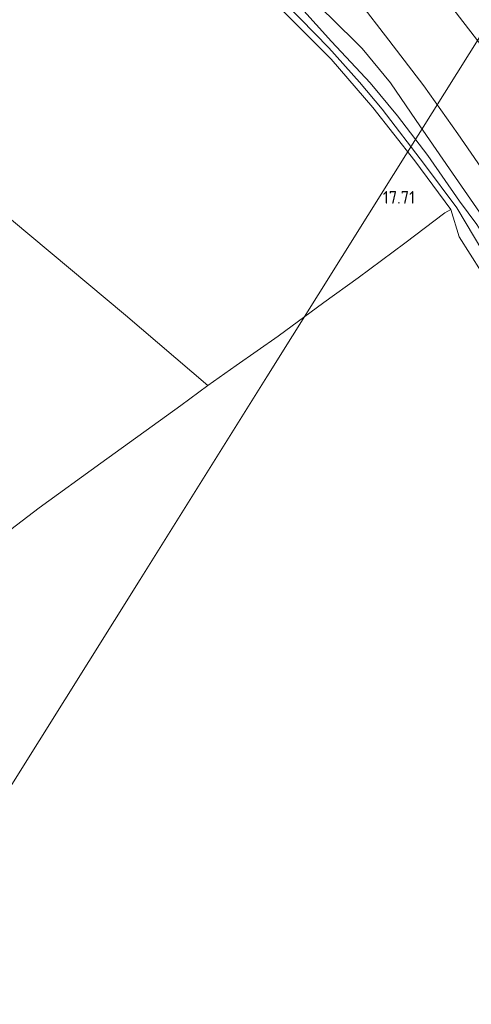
# Model space of a CAD drawing. Extents: x 196936 to 200438, y 361224 to 364196.
# Tile 57 of 256: x 197295 to 197359, y 363162 to 363303. Entities that reach past the tile are written whole.
import ezdxf
from ezdxf.enums import TextEntityAlignment as Align
from ezdxf.lldxf.tags import DXFTag

# ---------------------------------------------------------------- set-up
doc = ezdxf.new("R2010")
doc.units = 0
for name, color, linetype, lineweight in [('B-ME-GR-BOUWLAND_AKKERBOUW-GV', 80, 'Continuous', 13), ('B-ME-GR-GRAS-GV', 60, 'Continuous', 13), ('B-ME-GW-TALUD_KRUIN-G', 90, 'Continuous', 18), ('B-ME-IE-TERREINAFSCHEIDING_KUNSTMATIG_HEKWERK-G', 20, 'IE-TERREINAFSCHEIDING-KUNSTMATIG', 18), ('B-ME-KL-ET_HS-G', 10, 'KL-HS-N', 18), ('B-ME-OG-HOOGTEPUNT-S', 7, 'Continuous', 25), ('B-ME-OG-WATER_BEEK-GV', 150, 'Continuous', 18), ('B-ME-VH-ONVERHARD-GV', 252, 'Continuous', 18)]:
    doc.layers.add(name, color=color, linetype=linetype, lineweight=lineweight)
doc.styles.add('NLCS-ISO-ANNOTATIVE-T18', font='NLCS-ISO.ttf', dxfattribs={"height": 1.8})
doc.styles.get("Standard").update_dxf_attribs({"font": 'arial.ttf'})
doc.linetypes.add('IE-TERREINAFSCHEIDING-KUNSTMATIG', pattern='A,4,[82,NLCS.SHX,S=0.75,R=90,X=0,Y=0],4,-2', length=10)
tags = doc.linetypes.add('KL-HS-N', pattern='A,4,-1,[103,NLCS.SHX,S=0.75,R=0,X=0,Y=0],-1,4,-1,["H",Standard,S=1,R=0,X=0,Y=-0.5],-2', length=13).pattern_tags.tags
tags[18] = DXFTag(74, 10)

# ---------------------------------------------------------------- blocks, each defined once
blk = doc.blocks.new('SAL-HOOGTELABEL-SO')
at = {"color": 0, "linetype": 'ByBlock', "lineweight": -2, "style": 'NLCS-ISO-ANNOTATIVE-T18'}
blk.add_attdef('HOOGTE', text='', height=1.8, dxfattribs=at).set_placement((2.79, 0), align=Align.RIGHT)

msp = doc.modelspace()

# ---------------------------------------------------------------- linework, layer by layer
at = {"layer": 'B-ME-GR-BOUWLAND_AKKERBOUW-GV'}
msp.add_polyline3d([(197287.975, 363226.221, 21.07), (197297.593, 363233.498, 21.06), (197306.414, 363239.893, 20.755), (197317.867, 363248.174, 20.527), (197321.77, 363251.03, 20.183), (197325.801, 363253.9, 19.707), (197331.84, 363258.128, 19.285), (197338.355, 363262.935, 18.818), (197343.302, 363266.454, 18.279), (197349.955, 363271.443, 17.878), (197355.716, 363275.763, 17.549), (197356.5723, 363276.2536, 17.6119), (197357.7682, 363272.3617, 17.6072), (197360.884, 363267.3706, 17.5653)], dxfattribs=at)
at = {"layer": 'B-ME-GR-GRAS-GV'}
for points in [[(197343.3344, 363306.1565, 16.095), (197347.6713, 363300.5021, 16.095), (197352.6835, 363293.987, 16.095), (197357.5731, 363287.0807, 16.095), (197361.3918, 363281.5696, 16.095)], [(197362.4706, 363297.7698, 16.1258), (197355.2035, 363307.2268, 16.1258)], [(197332.0503, 363305.1578, 17.9426), (197339.406, 363297.7769, 17.9062), (197345.3774, 363290.8522, 17.771), (197351.4161, 363283.2102, 17.6306), (197356.5723, 363276.2536, 17.6119), (197355.716, 363275.763, 17.549), (197349.955, 363271.443, 17.878), (197343.302, 363266.454, 18.279), (197338.355, 363262.935, 18.818), (197331.84, 363258.128, 19.285), (197325.801, 363253.9, 19.707), (197321.77, 363251.03, 20.183), (197309.958, 363261.108, 20.542), (197288.342, 363279.15, 20.813), (197263.641, 363298.758, 20.859), (197256.454, 363304.953, 20.859)], [(197395.6188, 363162.3426, 18.1135), (197393.0646, 363171.1414, 18.3349), (197390.3193, 363180.7103, 18.5708), (197387.5887, 363189.9812, 18.5237), (197385.1227, 363198.0266, 18.658), (197382.3312, 363209.1232, 18.5019), (197380.0549, 363218.5376, 18.2204), (197378.8239, 363224.6852, 17.9421), (197376.498, 363233.0463, 17.7447), (197373.9247, 363240.8651, 17.6192), (197370.7037, 363248.7189, 17.5653), (197366.1857, 363258.0382, 17.5474), (197360.884, 363267.3706, 17.5653), (197357.7682, 363272.3617, 17.6072), (197356.5723, 363276.2536, 17.6119), (197351.4161, 363283.2102, 17.6306), (197345.3774, 363290.8522, 17.771), (197339.406, 363297.7769, 17.9062), (197332.0503, 363305.1578, 17.9426)], [(197332.9562, 363305.6728, 17.786), (197339.1028, 363299.4075, 17.7442), (197343.4942, 363294.5057, 17.7143), (197346.7404, 363290.6473, 17.6186), (197352.7923, 363282.7199, 17.5349), (197357.3989, 363276.4852, 17.5349), (197361.1445, 363270.2232, 17.5349), (197366.6709, 363260.5363, 17.6246), (197371.503, 363251.5189, 17.6246), (197374.1333, 363245.9423, 17.6485), (197376.4222, 363240.0593, 17.6485), (197378.0477, 363234.6555, 17.6844), (197381.7103, 363221.1231, 17.9714), (197383.1713, 363215.6612, 18.0562), (197385.6622, 363206.4841, 18.162), (197388.5249, 363196.3941, 18.1132), (197391.1629, 363186.3053, 18.0725), (197393.8338, 363175.5483, 18.1376), (197395.6976, 363168.4028, 18.0603), (197397.0119, 363164.1996, 17.8812), (197399.0203, 363159.1729, 17.751)], [(197399.852, 363159.12, 17.6899), (197397.4012, 363165.4972, 17.9219), (197395.1433, 363173.9261, 18.0237), (197391.8416, 363187.2006, 18.0237), (197388.147, 363200.8233, 18.0888), (197384.8513, 363212.9014, 18.0603), (197382.4886, 363222.3388, 17.9118), (197381.1374, 363228.362, 17.7718), (197379.0589, 363235.6187, 17.6171), (197377.3055, 363240.9885, 17.5729), (197374.8715, 363247.507, 17.5332), (197372.3287, 363253.0383, 17.5287), (197368.4431, 363260.4985, 17.5243), (197364.348, 363267.5949, 17.5022), (197360.2634, 363274.1152, 17.5022), (197357.8095, 363277.4328, 17.5243), (197353.2462, 363283.9791, 17.5155), (197348.9196, 363289.6971, 17.5729), (197344.9829, 363294.4052, 17.6569), (197339.4655, 363300.3437, 17.6834), (197335.054, 363305.1815, 17.7055)], [(197339.1842, 363303.9566, 17.6572), (197343.8746, 363299.3082, 17.6307), (197347.9241, 363294.412, 17.613), (197351.5995, 363289.0221, 17.613), (197356.3717, 363282.0763, 17.6042), (197361.5097, 363274.6531, 17.4185), (197366.186, 363267.2792, 17.6086), (197369.1121, 363262.6969, 17.6218), (197372.456, 363256.6759, 17.6174), (197374.9988, 363251.7841, 17.6174), (197376.6076, 363247.5669, 17.6174), (197378.8015, 363241.2572, 17.6174), (197381.231, 363233.232, 17.8252), (197383.547, 363223.9919, 18.0329), (197384.4089, 363220.8588, 18.0834), (197386.1479, 363213.7721, 18.0902), (197388.7682, 363204.9152, 18.1277), (197391.2622, 363196.2574, 18.1414), (197394.5627, 363185.1277, 18.08), (197397.3349, 363174.1635, 18.1004), (197400.2755, 363164.2924, 17.9538), (197403.1766, 363156.6094, 17.6401)], [(197403.1766, 363156.6094, 17.6401), (197400.2755, 363164.2924, 17.9538), (197397.3349, 363174.1635, 18.1004), (197394.5627, 363185.1277, 18.08), (197391.2622, 363196.2574, 18.1414), (197388.7682, 363204.9152, 18.1277), (197386.1479, 363213.7721, 18.0902), (197384.4089, 363220.8588, 18.0834), (197383.547, 363223.9919, 18.0329), (197381.231, 363233.232, 17.8252), (197378.8015, 363241.2572, 17.6174), (197376.6076, 363247.5669, 17.6174), (197374.9988, 363251.7841, 17.6174), (197372.456, 363256.6759, 17.6174), (197369.1121, 363262.6969, 17.6218), (197366.186, 363267.2792, 17.6086), (197361.5097, 363274.6531, 17.4185), (197356.3717, 363282.0763, 17.6042), (197351.5995, 363289.0221, 17.613), (197347.9241, 363294.412, 17.613), (197343.8746, 363299.3082, 17.6307), (197339.1842, 363303.9566, 17.6572)]]:
    msp.add_polyline3d(points, dxfattribs=at)
at = {"layer": 'B-ME-GW-TALUD_KRUIN-G'}
msp.add_polyline3d([(197383.547, 363223.9919, 18.0329), (197381.231, 363233.232, 17.8252), (197378.8015, 363241.2572, 17.6174), (197376.6076, 363247.5669, 17.6174), (197374.9988, 363251.7841, 17.6174), (197372.456, 363256.6759, 17.6174), (197369.1121, 363262.6969, 17.6218), (197366.186, 363267.2792, 17.6086), (197361.5097, 363274.6531, 17.4185), (197356.3717, 363282.0763, 17.6042), (197351.5995, 363289.0221, 17.613), (197347.9241, 363294.412, 17.613), (197343.8746, 363299.3082, 17.6307), (197339.1842, 363303.9566, 17.6572), (197332.6024, 363309.9709, 17.697), (197326.0361, 363315.7608, 17.7014), (197319.5192, 363321.373, 17.7942), (197313.7956, 363325.6484, 17.7986), (197307.0478, 363330.0062, 17.6749), (197301.5351, 363332.9746, 17.7279), (197297.582, 363334.9679, 17.8202)], dxfattribs=at)
at = {"layer": 'B-ME-IE-TERREINAFSCHEIDING_KUNSTMATIG_HEKWERK-G'}
msp.add_polyline3d([(197166.366, 363135.683, 18.644), (197175.026, 363142.337, 18.604), (197185.245, 363150.052, 18.824), (197194.977, 363157.345, 19.184), (197205.217, 363164.938, 19.461), (197214.117, 363171.591, 19.689), (197223.84, 363178.721, 20.05), (197229.461, 363182.81, 20.186), (197239.74, 363190.554, 20.418), (197251.752, 363199.54, 20.531), (197263.755, 363208.325, 20.791), (197272.266, 363214.611, 21.002), (197287.975, 363226.221, 21.07), (197297.593, 363233.498, 21.06), (197306.414, 363239.893, 20.755), (197317.867, 363248.174, 20.527), (197321.77, 363251.03, 20.183), (197325.801, 363253.9, 19.707), (197331.84, 363258.128, 19.285), (197338.355, 363262.935, 18.818), (197343.302, 363266.454, 18.279), (197349.955, 363271.443, 17.878), (197355.716, 363275.763, 17.549)], dxfattribs=at)
at = {"layer": 'B-ME-KL-ET_HS-G'}
msp.add_polyline3d([(197404.036, 363370.332, 22.906), (197402.747, 363368.256, 22.906), (197384.608, 363339.256, 22.456), (197366.469, 363310.257, 22.006), (197348.331, 363281.257, 21.556), (197330.192, 363252.258, 21.106), (197312.053, 363223.258, 20.656), (197293.914, 363194.259, 20.206), (197275.776, 363165.259, 19.756), (197257.637, 363136.26, 19.306)], dxfattribs=at)
at = {"layer": 'B-ME-OG-WATER_BEEK-GV'}
for points in [[(197361.3918, 363281.5696, 16.095), (197357.5731, 363287.0807, 16.095), (197352.6835, 363293.987, 16.095), (197347.6713, 363300.5021, 16.095), (197343.3344, 363306.1565, 16.095)], [(197355.2035, 363307.2268, 16.1258), (197362.4706, 363297.7698, 16.1258)]]:
    msp.add_polyline3d(points, dxfattribs=at)
at = {"layer": 'B-ME-VH-ONVERHARD-GV'}
for points in [[(197399.0203, 363159.1729, 17.751), (197397.0119, 363164.1996, 17.8812), (197395.6976, 363168.4028, 18.0603), (197393.8338, 363175.5483, 18.1376), (197391.1629, 363186.3053, 18.0725), (197388.5249, 363196.3941, 18.1132), (197385.6622, 363206.4841, 18.162), (197383.1713, 363215.6612, 18.0562), (197381.7103, 363221.1231, 17.9714), (197378.0477, 363234.6555, 17.6844), (197376.4222, 363240.0593, 17.6485), (197374.1333, 363245.9423, 17.6485), (197371.503, 363251.5189, 17.6246), (197366.6709, 363260.5363, 17.6246), (197361.1445, 363270.2232, 17.5349), (197357.3989, 363276.4852, 17.5349), (197352.7923, 363282.7199, 17.5349), (197346.7404, 363290.6473, 17.6186), (197343.4942, 363294.5057, 17.7143), (197339.1028, 363299.4075, 17.7442), (197332.9562, 363305.6728, 17.786)], [(197335.054, 363305.1815, 17.7055), (197339.4655, 363300.3437, 17.6834), (197344.9829, 363294.4052, 17.6569), (197348.9196, 363289.6971, 17.5729), (197353.2462, 363283.9791, 17.5155), (197357.8095, 363277.4328, 17.5243), (197360.2634, 363274.1152, 17.5022), (197364.348, 363267.5949, 17.5022), (197368.4431, 363260.4985, 17.5243), (197372.3287, 363253.0383, 17.5287), (197374.8715, 363247.507, 17.5332), (197377.3055, 363240.9885, 17.5729), (197379.0589, 363235.6187, 17.6171), (197381.1374, 363228.362, 17.7718), (197382.4886, 363222.3388, 17.9118), (197384.8513, 363212.9014, 18.0603), (197388.147, 363200.8233, 18.0888), (197391.8416, 363187.2006, 18.0237), (197395.1433, 363173.9261, 18.0237), (197397.4012, 363165.4972, 17.9219), (197399.852, 363159.12, 17.6899)]]:
    msp.add_polyline3d(points, dxfattribs=at)

# ---------------------------------------------------------------- block references
at = {"layer": 'B-ME-OG-HOOGTEPUNT-S'}
msp.add_blockref('SAL-HOOGTELABEL-SO', (197348.641, 363277.093, 17.707), dxfattribs=at).add_auto_attribs({'HOOGTE': '17.71'})

doc.saveas('drawing.dxf')
